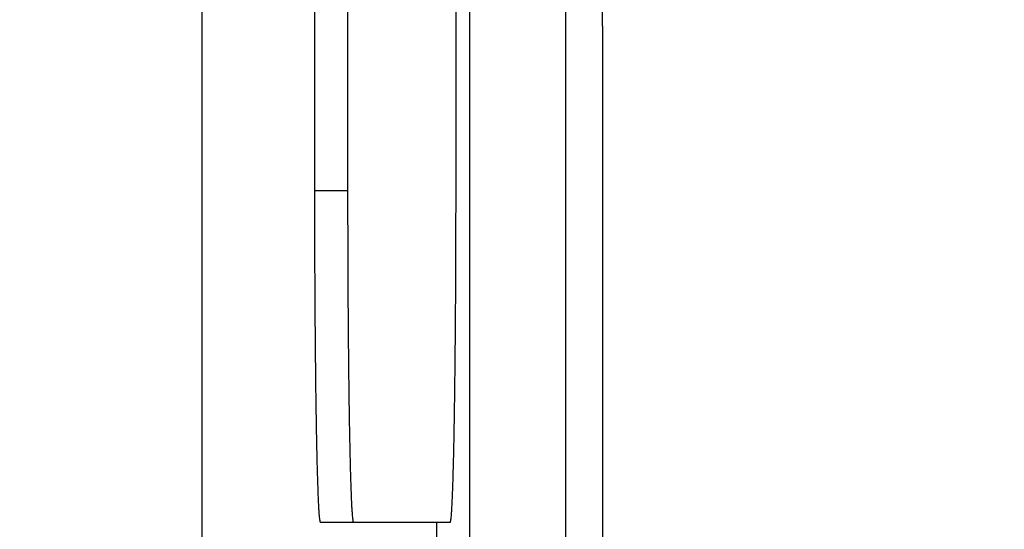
# Paper-space layout '170608_CRESCAD_1' of a CAD drawing. Header units: inches. Extents: x 0 to 17, y 0 to 11.
# Tile 19 of 139: x 10.2441 to 10.3332, y 6.2051 to 6.2512. Entities that reach past the tile are written whole.
import ezdxf
from ezdxf.enums import TextEntityAlignment as Align

# ---------------------------------------------------------------- set-up
doc = ezdxf.new("R2010")
doc.units = ezdxf.units.IN
doc.header["$LTSCALE"] = 0.935
doc.header["$MEASUREMENT"] = 0
doc.layers.get('0').update_dxf_attribs({"linetype": 'CONTINUOUS'})
doc.layers.add('DIM', color=7, linetype='CONTINUOUS')
doc.styles.get("Standard").update_dxf_attribs({"font": 'simplex.shx'})
doc.dimstyles.new('DIMSTYLE_1', dxfattribs={"dimtxt": 0.125, "dimasz": 0.18, "dimexe": 0.125, "dimexo": 0.0625, "dimgap": 0.0625, "dimtad": 0, "dimtih": 1, "dimtoh": 1, "dimdec": 3, "dimzin": 4, "dimdsep": 46, "dimtxsty": 'STANDARD', "dimblk": '_FILLED', "dimblk1": '_FILLED', "dimblk2": '_FILLED', "dimcen": 0.09, "dimadec": 0, "dimazin": 0, "dimtp": 0.001, "dimtm": 0.001, "dimtfac": 1, "dimtdec": 3, "dimtofl": 0, "dimtmove": 0, "dimatfit": 3, "dimldrblk": '_FILLED', "dimfxl": 1, "dimtolj": 1, "dimtzin": 4, "dimarcsym": 0})

# ---------------------------------------------------------------- blocks, each defined once
blk = doc.blocks.new('_FILLED')
at = {"color": 0, "linetype": 'BYBLOCK'}
blk.add_solid([(0, 0), (-1, 0.17361), (-1, -0.17361)], dxfattribs=at)
blk = doc.blocks.new('*D1')
at = {"layer": 'DIM', "color": 5, "linetype": 'CONTINUOUS'}
for p, q in [((9.339781, 8.70828), (11.181376, 8.70828)), ((11.056376, 8.70828), (11.056376, 6.89805)), ((11.056376, 5.14028), (11.056376, 6.46055)), ((10.289932, 5.14028), (11.181376, 5.14028))]:
    blk.add_line(p, q, dxfattribs=at)
at = {"layer": 'DIM', "color": 5, "linetype": 'CONTINUOUS', "xscale": 0.18, "yscale": 0.18, "zscale": 0.18}
for p, rotation in [((11.056376, 8.70828), 90), ((11.056376, 5.14028), 270)]:
    blk.add_blockref('_FILLED', p, dxfattribs=dict(at, rotation=rotation))
at = {"layer": 'DIM', "color": 5, "linetype": 'CONTINUOUS'}
for s, p, p2 in [('3.568', (10.618876, 6.71055), (11.243876, 6.71055)), ('[', (10.618876, 6.52305), (10.743876, 6.52305)), (']', (11.368876, 6.52305), (11.493876, 6.52305)), ('90,63', (10.743876, 6.52305), (11.368876, 6.52305))]:
    blk.add_text(s, height=0.125, dxfattribs=at).set_placement(p, p2, align=Align.FIT)

psp = doc.layouts.new('170608_CRESCAD_1')

# ---------------------------------------------------------------- linework, layer by layer
at = {"color": 7, "linetype": 'CONTINUOUS'}
for p, q in [((10.284781, 7.79928), (10.284781, 6.04928)), ((10.293507, 6.04928), (10.293507, 7.79928)), ((10.260562, 7.728791), (10.260562, 6.119769)), ((10.270751, 7.61278), (10.270751, 6.23578)), ((10.273751, 7.61278), (10.273751, 6.23578)), ((10.283559, 6.23578), (10.283559, 7.61278)), ((10.296807, 6.250654), (10.296807, 6.210717)), ((10.270751, 6.23578), (10.273751, 6.23578)), ((10.271275, 6.20578), (10.283035, 6.20578)), ((10.281781, 6.20578), (10.281781, 6.04928))]:
    psp.add_line(p, q, dxfattribs=at)
for centre, start_param, end_param in [((10.296458, 6.250654), -1.570796, -0.087266), ((10.297156, 6.210717), -4.712389, -3.228859)]:
    psp.add_ellipse(centre, major_axis=(0, 0.02), ratio=0.017455, start_param=start_param, end_param=end_param, dxfattribs=at)
for points, knots in [([(10.270751, 6.23578), (10.270751, 6.233831), (10.270756, 6.230928), (10.270773, 6.227101), (10.27079, 6.224336), (10.270812, 6.221683), (10.270838, 6.219166), (10.270868, 6.21681), (10.270902, 6.214636), (10.27094, 6.212665), (10.270975, 6.211158), (10.271005, 6.210069), (10.271027, 6.209344), (10.27105, 6.208683), (10.271073, 6.208086), (10.271097, 6.207557), (10.271121, 6.207095), (10.271145, 6.206703), (10.27117, 6.206381), (10.271194, 6.206129), (10.271216, 6.205964), (10.271234, 6.205868), (10.271247, 6.205822), (10.271257, 6.205794), (10.271269, 6.20578), (10.271275, 6.20578)], [0, 0, 0, 0, 0.194785, 0.290053, 0.382454, 0.471101, 0.555192, 0.633932, 0.70659, 0.772479, 0.830921, 0.857162, 0.881342, 0.903408, 0.923307, 0.940985, 0.956392, 0.969488, 0.980256, 0.988681, 0.994752, 0.996905, 0.998474, 0.999477, 1, 1, 1, 1]), ([(10.273751, 6.23578), (10.273751, 6.233831), (10.273756, 6.230928), (10.273772, 6.227101), (10.273789, 6.224336), (10.273811, 6.221683), (10.273837, 6.219166), (10.273868, 6.21681), (10.273902, 6.214636), (10.273939, 6.212665), (10.273974, 6.211158), (10.274004, 6.210069), (10.274026, 6.209344), (10.274049, 6.208683), (10.274072, 6.208086), (10.274096, 6.207557), (10.27412, 6.207095), (10.274145, 6.206703), (10.274169, 6.206381), (10.274194, 6.206129), (10.274215, 6.205964), (10.274234, 6.205868), (10.274247, 6.205822), (10.274257, 6.205794), (10.274269, 6.20578), (10.274274, 6.20578)], [0, 0, 0, 0, 0.194785, 0.290053, 0.382454, 0.471101, 0.555192, 0.633932, 0.70659, 0.772479, 0.830921, 0.857162, 0.881342, 0.903408, 0.923307, 0.940985, 0.956392, 0.969488, 0.980256, 0.988681, 0.994752, 0.996905, 0.998474, 0.999477, 1, 1, 1, 1]), ([(10.283035, 6.20578), (10.283041, 6.20578), (10.283053, 6.205794), (10.283063, 6.205822), (10.283076, 6.205868), (10.283094, 6.205964), (10.283116, 6.206129), (10.28314, 6.206381), (10.283165, 6.206703), (10.283189, 6.207095), (10.283214, 6.207557), (10.283237, 6.208086), (10.283261, 6.208683), (10.283283, 6.209344), (10.283306, 6.210069), (10.283335, 6.211158), (10.28337, 6.212665), (10.283408, 6.214636), (10.283442, 6.21681), (10.283472, 6.219166), (10.283498, 6.221683), (10.28352, 6.224336), (10.283537, 6.227101), (10.283554, 6.230928), (10.283559, 6.233831), (10.283559, 6.23578)], [0, 0, 0, 0, 0.000523, 0.001526, 0.003095, 0.005248, 0.011319, 0.019744, 0.030512, 0.043608, 0.059015, 0.076693, 0.096592, 0.118658, 0.142838, 0.169079, 0.227521, 0.29341, 0.366068, 0.444808, 0.528899, 0.617546, 0.709947, 0.805215, 1, 1, 1, 1])]:
    psp.add_open_spline(points, degree=3, knots=knots, dxfattribs=at)

# ---------------------------------------------------------------- dimensions: what is measured, and where the dimension line sits
at = {"layer": 'DIM', "color": 5, "linetype": 'CONTINUOUS'}
dim = psp.add_linear_dim(base=(11.056376, 5.14028), p1=(9.277281, 8.70828), p2=(10.227432, 5.14028), angle=270, text='<>\\P[]', dimstyle='DIMSTYLE_1', dxfattribs=at)
dim.commit()
dim.dimension.update_dxf_attribs({"geometry": '*D1', "text_midpoint": (11.056376, 6.6793), "dimtype": 160})

doc.saveas('drawing.dxf')
